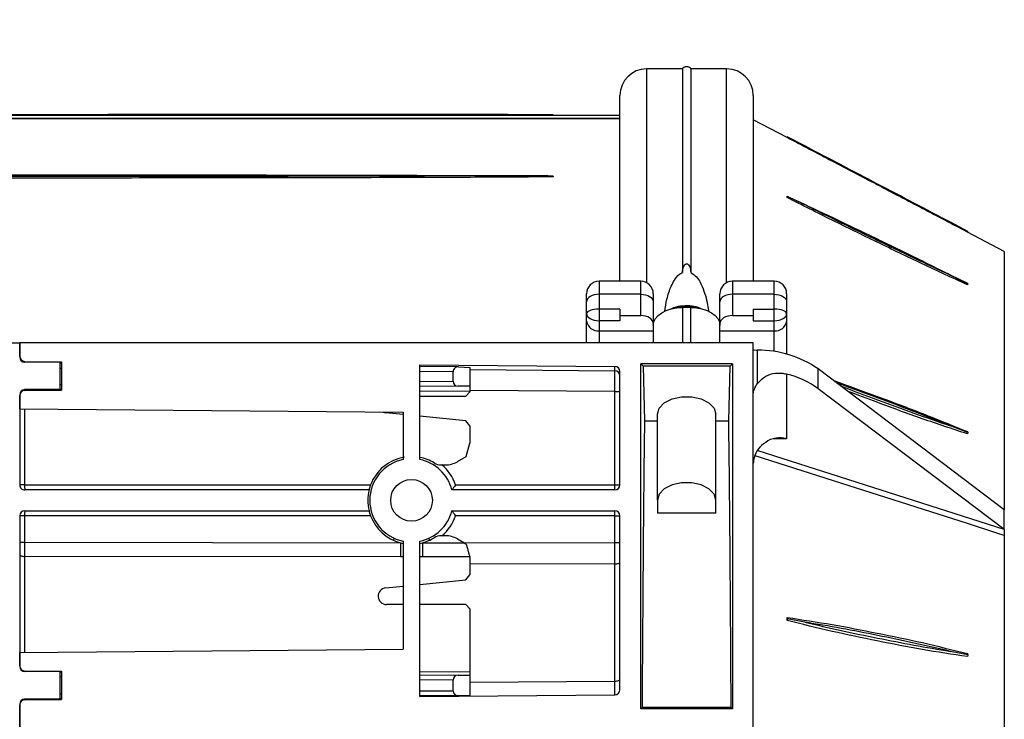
# Model space of a CAD drawing. Header units: centimetres. Extents: x -1062 to 5388, y 1642 to 2943.
# Tile 9 of 89: x -752 to -740, y 2318 to 2326. Entities that reach past the tile are written whole.
import ezdxf

# ---------------------------------------------------------------- set-up
doc = ezdxf.new("R2010")
doc.units = ezdxf.units.CM
doc.layers.add('M-EQPM', color=220, linetype='Continuous', lineweight=25)
doc.layers.add('M-XREF', color=252, linetype='Continuous')
doc.layers.add('XREF$0$Drzwi', color=8, linetype='Continuous')

# ---------------------------------------------------------------- blocks, each defined once
blk = doc.blocks.new('XREF')
at = {"layer": 'XREF$0$Drzwi'}
blk.add_arc((-775.92, 2332.176), 85.2, 270, 0, dxfattribs=at)
blk = doc.blocks.new('3')
for p, q in [((43.558, 87.264), (43.094, 86.378)), ((43.558, 87.264), (49.752, 87.264)), ((49.752, 87.264), (46.377, 82.8)), ((50.217, 87.249), (46.853, 82.8)), ((48.334, 81.347), (50.217, 87.249)), ((50.229, 87.264), (49.752, 87.264)), ((50.217, 87.249), (50.229, 87.264)), ((50.367, 87.264), (59.178, 87.264)), ((43.079, 86.386), (42.858, 85.97)), ((43.079, 86.386), (43.094, 86.378)), ((44.331, 86.386), (44.127, 85.97)), ((44.331, 86.386), (44.36, 86.378)), ((47.897, 86.386), (47.74, 85.97)), ((47.88, 86.378), (47.897, 86.386)), ((47.897, 86.386), (47.934, 86.378)), ((53.232, 86.386), (53.148, 85.97)), ((53.203, 86.378), (53.232, 86.386)), ((53.232, 86.386), (53.273, 86.378)), ((46.853, 82.8), (46.377, 82.8)), ((41.028, 82.476), (40.813, 82.058)), ((42.436, 82.476), (42.238, 82.058)), ((52.448, 82.476), (52.365, 82.058)), ((40.828, 82.051), (40.405, 81.242)), ((40.828, 82.051), (40.813, 82.058)), ((42.238, 82.058), (42.237, 82.051)), ((42.237, 82.051), (42.266, 82.051)), ((42.266, 82.051), (42.238, 82.058)), ((44.573, 82.042), (44.769, 82.042)), ((44.769, 82.042), (45.05, 82.042)), ((45.05, 82.042), (45.23, 82.042)), ((45.23, 82.042), (46.024, 82.042)), ((46.5, 82.042), (48.05, 82.042)), ((48.05, 82.042), (48.05, 81.727)), ((52.365, 82.058), (52.336, 82.051)), ((52.336, 82.051), (52.406, 82.051)), ((52.406, 82.051), (52.365, 82.058)), ((44.273, 81.742), (44.273, 80.742)), ((44.586, 81.742), (44.273, 81.742)), ((44.586, 81.742), (44.586, 80.742)), ((44.944, 81.742), (44.586, 81.742)), ((44.944, 81.242), (44.944, 81.742)), ((45.22, 81.742), (44.944, 81.742)), ((45.22, 81.242), (45.22, 81.742)), ((45.461, 81.742), (45.22, 81.742)), ((45.461, 80.442), (45.461, 81.742)), ((45.961, 81.742), (45.461, 81.742)), ((45.924, 81.337), (46.734, 81.337)), ((39.821, 81.242), (44.273, 81.242)), ((44.944, 81.242), (45.097, 81.242)), ((45.097, 80.742), (45.097, 81.242)), ((45.097, 81.242), (45.22, 81.242)), ((45.754, 81.242), (45.754, 63.642)), ((73.299, 81.242), (45.754, 81.242)), ((39.181, 80.602), (39.181, 79.742)), ((44.308, 80.602), (39.181, 80.602)), ((44.273, 80.742), (44.586, 80.742)), ((44.586, 80.742), (45.097, 80.742)), ((46.254, 80.742), (54.527, 80.742)), ((46.254, 80.742), (46.254, 78.542)), ((46.313, 80.683), (46.254, 80.742)), ((47.621, 80.653), (46.313, 80.683)), ((46.313, 80.683), (46.313, 78.601)), ((47.621, 80.342), (47.621, 80.653)), ((54.527, 80.742), (54.494, 80.709)), ((54.494, 80.709), (54.494, 78.575)), ((54.527, 80.742), (54.527, 78.542)), ((44.769, 80.442), (44.573, 80.442)), ((45.289, 80.442), (44.769, 80.442)), ((45.461, 80.442), (45.289, 80.442)), ((45.304, 80.441), (45.304, 80.442)), ((45.754, 80.442), (45.461, 80.442)), ((49.525, 80.342), (47.462, 80.342)), ((49.833, 80.342), (49.525, 80.342)), ((49.833, 80.342), (49.833, 78.942)), ((39.181, 79.742), (44.062, 79.742)), ((44.905, 79.742), (44.905, 79.542)), ((45.754, 79.742), (44.905, 79.742)), ((39.181, 79.542), (39.181, 78.682)), ((39.181, 79.542), (44.062, 79.542)), ((44.905, 79.542), (45.754, 79.542)), ((49.525, 78.942), (47.462, 78.942)), ((47.621, 78.631), (47.621, 78.942)), ((49.525, 78.942), (49.833, 78.942)), ((39.181, 78.682), (44.308, 78.682)), ((44.573, 78.842), (44.769, 78.842)), ((44.769, 78.842), (45.289, 78.842)), ((45.289, 78.842), (45.461, 78.842)), ((45.304, 78.842), (45.304, 78.843)), ((45.461, 77.542), (45.461, 78.842)), ((45.461, 78.842), (45.754, 78.842)), ((44.273, 78.542), (44.273, 77.542)), ((44.586, 78.542), (44.273, 78.542)), ((45.097, 78.542), (44.586, 78.542)), ((44.586, 78.542), (44.586, 77.542)), ((45.097, 78.042), (45.097, 78.542)), ((46.254, 78.542), (46.313, 78.601)), ((54.527, 78.542), (46.254, 78.542)), ((46.313, 78.601), (47.621, 78.631)), ((54.494, 78.575), (54.527, 78.542)), ((44.273, 78.042), (39.821, 78.042)), ((40.297, 78.042), (40.297, 76.442)), ((40.365, 49.242), (40.365, 78.042)), ((40.382, 78.042), (40.382, 49.242)), ((44.944, 78.042), (45.097, 78.042)), ((44.944, 78.042), (44.944, 77.542)), ((45.097, 78.042), (45.22, 78.042)), ((45.22, 78.042), (45.22, 77.542)), ((49.157, 78.042), (46.438, 78.042)), ((46.921, 77.923), (46.921, 78.042)), ((49.157, 77.923), (49.157, 78.042)), ((54.069, 78.042), (49.897, 78.042)), ((49.897, 77.923), (49.897, 78.042)), ((50.539, 77.923), (50.539, 78.042)), ((46.277, 73.242), (46.318, 77.923)), ((46.421, 77.923), (46.318, 77.923)), ((46.392, 74.442), (46.421, 77.923)), ((46.921, 77.923), (46.891, 74.442)), ((49.157, 77.923), (46.921, 77.923)), ((49.157, 74.1), (49.157, 77.923)), ((49.277, 77.922), (49.277, 74.01)), ((49.777, 74.01), (49.777, 77.922)), ((50.539, 77.923), (49.897, 77.923)), ((49.897, 77.923), (49.897, 74.1)), ((50.545, 74.3), (50.539, 77.923)), ((53.859, 77.923), (51.05, 77.923)), ((51.05, 77.923), (51.056, 74.442)), ((53.89, 74.442), (53.859, 77.923)), ((54.23, 73.242), (54.189, 77.923)), ((44.273, 77.542), (44.586, 77.542)), ((44.586, 77.542), (44.944, 77.542)), ((44.944, 77.542), (45.22, 77.542)), ((45.22, 77.542), (45.461, 77.542)), ((45.461, 77.542), (45.754, 77.542)), ((44.769, 77.242), (44.573, 77.242)), ((45.05, 77.242), (44.769, 77.242)), ((45.23, 77.242), (45.05, 77.242)), ((45.754, 77.242), (45.23, 77.242)), ((40.287, 76.442), (40.297, 76.442)), ((41.752, 76.442), (41.767, 76.442)), ((46.326, 74.166), (46.34, 74.442)), ((46.34, 74.442), (46.789, 74.442)), ((46.789, 74.442), (46.791, 74.161)), ((46.789, 74.442), (46.909, 74.442)), ((46.909, 74.442), (46.927, 74.442)), ((46.909, 74.442), (46.919, 73.242)), ((47.027, 74.342), (46.927, 74.442)), ((47.738, 74.442), (47.617, 74.343)), ((47.738, 74.442), (48.153, 74.442)), ((48.477, 74.356), (48.153, 74.442)), ((50.885, 74.438), (50.884, 73.307)), ((50.9, 74.442), (50.885, 74.438)), ((50.9, 74.442), (51.315, 74.442)), ((51.436, 74.343), (51.315, 74.442)), ((52.127, 74.442), (52.027, 74.342)), ((52.127, 74.442), (53.639, 74.442)), ((53.63, 73.242), (53.639, 74.442)), ((53.639, 74.442), (53.718, 74.442)), ((53.716, 74.16), (53.718, 74.442)), ((53.718, 74.442), (54.209, 74.442)), ((54.209, 74.442), (54.211, 74.16)), ((47.027, 73.242), (47.027, 74.342)), ((47.617, 74.343), (47.507, 73.242)), ((48.599, 74.143), (48.477, 74.356)), ((50.544, 74.299), (50.454, 74.143)), ((50.543, 73.307), (50.544, 74.299)), ((51.546, 73.242), (51.436, 74.343)), ((52.027, 74.342), (52.027, 73.242)), ((46.326, 74.161), (46.318, 73.242)), ((46.445, 74.042), (46.438, 73.242)), ((46.672, 74.042), (46.445, 74.042)), ((46.679, 73.242), (46.672, 74.042)), ((46.791, 74.161), (46.799, 73.242)), ((53.709, 73.242), (53.716, 74.16)), ((53.835, 74.039), (53.829, 73.242)), ((54.092, 74.039), (53.835, 74.039)), ((54.098, 73.242), (54.092, 74.039)), ((54.211, 74.16), (54.218, 73.242)), ((48.677, 73.755), (48.677, 73.855)), ((50.377, 73.855), (50.377, 73.755)), ((48.547, 73.242), (46.277, 73.242)), ((54.23, 73.242), (50.506, 73.242)), ((50.884, 73.307), (50.883, 73.242)), ((47.334, 63.642), (47.414, 72.842)), ((47.414, 72.842), (48.547, 72.842)), ((47.467, 72.842), (47.426, 72.422)), ((50.506, 72.842), (53.093, 72.842)), ((50.529, 63.761), (50.542, 72.775)), ((50.883, 72.775), (50.87, 63.761)), ((50.882, 72.842), (50.883, 72.775)), ((51.627, 72.422), (51.586, 72.842)), ((52.027, 72.842), (52.027, 72.442)), ((53.174, 63.642), (53.093, 72.842)), ((49.157, 63.761), (49.157, 72.059)), ((49.897, 72.059), (49.897, 63.761)), ((49.277, 72.022), (49.277, 63.762)), ((49.777, 63.762), (49.777, 72.022)), ((46.195, 63.761), (46.202, 64.642)), ((46.202, 64.642), (46.885, 64.642)), ((46.222, 64.602), (46.215, 63.761)), ((46.222, 64.602), (46.866, 64.602)), ((46.248, 64.642), (46.247, 64.602)), ((46.368, 64.642), (46.367, 64.602)), ((46.746, 64.602), (46.746, 64.642)), ((46.866, 64.642), (46.866, 64.602)), ((46.866, 64.602), (46.873, 63.761)), ((46.892, 63.761), (46.885, 64.642)), ((53.615, 63.761), (53.622, 64.642)), ((53.622, 64.642), (54.305, 64.642)), ((53.641, 64.602), (53.634, 63.761)), ((53.641, 64.602), (53.641, 64.642)), ((53.641, 64.602), (54.286, 64.602)), ((53.761, 64.642), (53.761, 64.602)), ((54.166, 64.602), (54.166, 64.642)), ((54.286, 64.642), (54.286, 64.602)), ((54.286, 64.602), (54.293, 63.761)), ((54.312, 63.761), (54.305, 64.642)), ((46.074, 63.642), (45.754, 63.642)), ((45.754, 46.042), (45.754, 63.642)), ((45.754, 63.642), (46.095, 63.642)), ((46.195, 63.761), (46.215, 63.761)), ((46.993, 63.644), (46.993, 63.642)), ((46.993, 63.642), (49.157, 63.642)), ((47.334, 63.642), (47.012, 63.642)), ((47.335, 63.761), (49.157, 63.761)), ((49.157, 63.761), (49.157, 63.642)), ((49.897, 63.761), (50.529, 63.761)), ((49.897, 63.761), (49.897, 63.642)), ((49.897, 63.642), (53.514, 63.642)), ((50.529, 63.642), (50.529, 63.761)), ((50.87, 63.761), (53.172, 63.761)), ((53.495, 63.642), (53.174, 63.642)), ((54.413, 63.642), (57.027, 63.642)), ((57.027, 63.642), (54.432, 63.642))]:
    blk.add_line(p, q)
at = {"flags": 128}
for points in [[(50.367, 87.264), (50.311, 87.087), (50.085, 86.378), (49.18, 83.544), (48.46, 81.284)], [(44.586, 81.742), (44.59, 81.801), (44.6, 81.857), (44.617, 81.909), (44.64, 81.954), (44.667, 81.992), (44.699, 82.019), (44.733, 82.036), (44.769, 82.042)], [(44.586, 80.742), (44.59, 80.684), (44.6, 80.627), (44.617, 80.575), (44.64, 80.53), (44.667, 80.493), (44.699, 80.465), (44.733, 80.448), (44.769, 80.442)], [(44.905, 79.742), (44.913, 79.879), (44.937, 80.01), (44.976, 80.131), (45.029, 80.237), (45.094, 80.324), (45.168, 80.389), (45.248, 80.429), (45.331, 80.442)], [(47.462, 78.942), (47.316, 78.984), (47.188, 79.106), (47.093, 79.292), (47.042, 79.521), (47.042, 79.764), (47.093, 79.992), (47.188, 80.178), (47.316, 80.3), (47.462, 80.342)], [(49.525, 80.342), (49.379, 80.3), (49.251, 80.178), (49.156, 79.992), (49.105, 79.764), (49.105, 79.521), (49.156, 79.292), (49.251, 79.106), (49.379, 78.984), (49.525, 78.942)], [(45.331, 78.842), (45.248, 78.856), (45.168, 78.895), (45.094, 78.96), (45.029, 79.047), (44.976, 79.153), (44.937, 79.274), (44.913, 79.406), (44.905, 79.542)], [(44.586, 78.542), (44.59, 78.601), (44.6, 78.657), (44.617, 78.709), (44.64, 78.754), (44.667, 78.792), (44.699, 78.819), (44.733, 78.836), (44.769, 78.842)], [(51.05, 77.923), (51.05, 77.946), (51.047, 77.969), (51.043, 77.989), (51.038, 78.007), (51.032, 78.022), (51.025, 78.033), (51.017, 78.04), (51.009, 78.042)], [(53.859, 77.923), (53.859, 77.946), (53.856, 77.969), (53.852, 77.989), (53.847, 78.007), (53.841, 78.022), (53.834, 78.033), (53.826, 78.04), (53.818, 78.042)], [(44.586, 77.542), (44.59, 77.484), (44.6, 77.427), (44.617, 77.375), (44.64, 77.33), (44.667, 77.293), (44.699, 77.265), (44.733, 77.248), (44.769, 77.242)], [(50.577, 74.356), (50.681, 74.384), (50.785, 74.411), (50.885, 74.438)], [(50.544, 74.299), (50.56, 74.327), (50.577, 74.356)], [(50.829, 63.642), (50.837, 63.644), (50.845, 63.651), (50.852, 63.662), (50.858, 63.677), (50.863, 63.695), (50.867, 63.716), (50.87, 63.738), (50.87, 63.761)], [(53.514, 63.642), (53.522, 63.644), (53.525, 63.646)]]:
    blk.add_lwpolyline(points, dxfattribs=at)
blk.add_circle((49.527, 73.042), 0.5)
for centre, radius, start, end in [((48.516, 81.337), 2.592, 145.6207, 179.985), ((48.629, 81.513), 2.194, 144.0783, 166.0462), ((44.573, 81.742), 0.3, 90, 180), ((45.19, 81.773), 0.272, 353.5953, 81.6837), ((45.763, 81.342), 0.161, 352.3065, 358.3665), ((39.821, 80.602), 0.64, 90, 180), ((44.573, 80.742), 0.3, 180, 270), ((45.986, 79.642), 1.105, 164.7511, 195.2489), ((39.821, 78.682), 0.64, 180, 270), ((44.573, 78.542), 0.3, 90, 180), ((46.541, 77.922), 0.12, 90.0255, 179.5291), ((49.157, 77.922), 0.12, 0, 90), ((49.897, 77.922), 0.12, 90, 180), ((54.069, 77.922), 0.12, 0.5, 90), ((49.186, 74.473), 3.45, 88.5041, 90.497), ((49.867, 74.473), 3.45, 89.5029, 91.496), ((44.573, 77.542), 0.3, 180, 270), ((45.19, 77.512), 0.272, 278.3163, 6.4047), ((49.527, 73.042), 1, 104.4775, 168.463), ((48.101, 73.855), 0.576, 0, 30), ((49.527, 73.043), 1.12, 109.2905, 139.3698), ((49.527, 73.042), 1, 11.537, 75.5225), ((49.527, 73.043), 1.12, 40.6302, 70.7095), ((50.952, 73.855), 0.576, 150, 180), ((48.357, 73.755), 0.32, 328.651, 0), ((50.697, 73.755), 0.32, 180, 211.349), ((49.527, 73.042), 1.05, 148.651, 169.0194), ((49.527, 73.042), 1.05, 14.5883, 31.349), ((50.918, 72.5), 1.071, 114.0315, 116.7063), ((50.713, 194.936), 121.63, 269.91971, 270.08029), ((49.527, 73.042), 1.05, 10.9806, 14.5883), ((49.527, 73.042), 1.05, 189.2355, 249.367), ((49.527, 73.042), 1, 191.537, 348.463), ((49.527, 73.042), 1.05, 290.633, 345.2535), ((49.527, 73.042), 1.05, 345.2535, 349.0194), ((50.712, 190.801), 118.026, 269.91725, 270.08275), ((50.035, 71.638), 1.071, 65.2463, 67.9222), ((47.227, 72.442), 0.2, 336.2904, 354.3174), ((51.827, 72.442), 0.2, 185.6826, 0), ((49.527, 73.042), 1.05, 256.2259, 283.7741), ((46.993, 63.762), 0.12, 180.45, 270), ((46.888, 64.038), 0.277, 266.9248, 270.9521), ((47.012, 63.762), 0.12, 180.5, 270), ((49.157, 63.762), 0.12, 270, 0), ((49.186, 67.587), 3.826, 269.5511, 271.3482), ((49.897, 63.762), 0.12, 180, 270), ((49.867, 67.587), 3.826, 268.6518, 270.4489), ((53.495, 63.762), 0.12, 270, 359.5), ((53.514, 63.762), 0.12, 270, 359.55), ((53.62, 64.189), 0.428, 269.2683, 271.9331), ((54.413, 63.762), 0.12, 180.45, 270), ((54.432, 63.762), 0.12, 180.5, 270)]:
    blk.add_arc(centre, radius, start, end)
for centre, major_axis, ratio, start_param, end_param in [((45.05, 81.742), (0, 0.3), 0.353554, 0, 1.570796), ((45.05, 81.742), (0, 0.3), 0.566421, 4.712389, 6.283185), ((45.917, 81.342), (0, 0.1), 0.053249, 3.141593, 4.493673), ((45.289, 80.742), (0, 0.3), 0.636995, 1.570796, 3.141593), ((59.527, 80.365), (20.347, 0), 0.017455, 1.820745, 2.195802), ((39.181, 79.642), (0, -0.1), 0.5, 3.141593, 6.283185), ((45.289, 78.542), (0, 0.3), 0.636995, 0, 1.570796), ((59.527, 78.919), (20.347, 0), 0.017455, 4.087383, 4.46244), ((46.438, 77.922), (0.12, 0), 0.999048, 1.570796, 3.132866), ((46.921, 77.922), (0.5, -0.001), 0.002094, 1.570856, 3.097946), ((50.539, 77.922), (1.5, 0), 0.000698, 1.22291, 1.570784), ((53.689, 77.922), (0.5, 0.001), 0.001468, 0.00001, 1.222865), ((45.05, 77.542), (0, 0.3), 0.353554, 1.570796, 3.141593), ((45.05, 77.542), (0, 0.3), 0.566421, 3.141593, 4.712389), ((46.446, 74.161), (0.111, 0.047), 0.988618, 2.6944, 4.308765), ((46.671, 74.161), (0.111, -0.046), 0.988868, 5.105103, 6.675838), ((53.836, 74.16), (0.047, 0.112), 0.988868, 1.963511, 3.534245), ((54.091, 74.16), (-0.047, 0.112), 0.988868, 2.74894, 4.319674), ((46.074, 63.762), (0.12, 0), 0.999048, 4.712389, 6.274459), ((46.095, 63.762), (-0.12, 0), 0.999048, 1.570796, 3.133739), ((50.529, 63.762), (1, 0), 0.000942, 4.712399, 5.060275), ((53.812, 63.762), (0.5, -0.001), 0.001468, 6.000156, 6.283201)]:
    blk.add_ellipse(centre, major_axis=major_axis, ratio=ratio, start_param=start_param, end_param=end_param)
for points, knots in [([(50.229, 87.264), (50.239, 87.264), (50.26, 87.264), (50.299, 87.264), (50.337, 87.264), (50.358, 87.264), (50.367, 87.264)], [0, 0, 0, 0, 0.2708412, 0.5424403, 0.7913511, 1, 1, 1, 1]), ([(43.094, 86.378), (42.905, 86.017), (42.528, 85.297), (41.961, 84.214), (41.394, 83.132), (41.017, 82.411), (40.828, 82.051)], [0, 0, 0, 0, 0.249987, 0.50002, 0.750035, 1, 1, 1, 1]), ([(42.237, 82.051), (42.403, 82.411), (42.737, 83.132), (43.26, 84.214), (43.784, 85.297), (44.148, 86.018), (44.33, 86.378)], [0, 0, 0, 0, 0.249988, 0.50002, 0.750035, 1, 1, 1, 1]), ([(44.36, 86.378), (44.193, 86.017), (43.86, 85.297), (43.337, 84.214), (42.812, 83.132), (42.448, 82.411), (42.266, 82.051)], [0, 0, 0, 0, 0.249987, 0.50002, 0.750034, 1, 1, 1, 1]), ([(46.656, 83.17), (46.782, 83.518), (47.038, 84.227), (47.438, 85.297), (47.733, 86.018), (47.88, 86.378)], [0, 0, 0, 0, 0.325461, 0.662765, 1, 1, 1, 1]), ([(47.934, 86.378), (47.815, 86.017), (47.576, 85.297), (47.225, 84.338), (46.998, 83.74), (46.908, 83.503)], [0, 0, 0, 0, 0.376287, 0.752643, 1, 1, 1, 1]), ([(52.336, 82.051), (52.389, 82.411), (52.497, 83.132), (52.711, 84.214), (52.931, 85.297), (53.112, 86.018), (53.203, 86.378)], [0, 0, 0, 0, 0.249987, 0.50002, 0.750035, 1, 1, 1, 1]), ([(53.273, 86.378), (53.22, 86.017), (53.112, 85.297), (52.898, 84.214), (52.678, 83.132), (52.497, 82.411), (52.406, 82.051)], [0, 0, 0, 0, 0.249988, 0.50002, 0.750035, 1, 1, 1, 1]), ([(41.028, 82.476), (41.181, 82.767), (41.486, 83.35), (41.943, 84.223), (42.401, 85.097), (42.706, 85.679), (42.858, 85.97)], [0, 0, 0, 0, 0.249997, 0.499991, 0.750002, 1, 1, 1, 1]), ([(42.858, 85.97), (42.706, 85.679), (42.401, 85.097), (41.943, 84.223), (41.486, 83.35), (41.181, 82.767), (41.028, 82.476)], [0, 0, 0, 0, 0.249995, 0.499987, 0.749996, 1, 1, 1, 1]), ([(42.436, 82.476), (42.581, 82.767), (42.871, 83.35), (43.295, 84.223), (43.716, 85.097), (43.99, 85.679), (44.127, 85.97)], [0, 0, 0, 0, 0.249997, 0.499991, 0.750002, 1, 1, 1, 1]), ([(44.127, 85.97), (43.982, 85.679), (43.693, 85.097), (43.268, 84.223), (42.847, 83.35), (42.573, 82.767), (42.436, 82.476)], [0, 0, 0, 0, 0.249995, 0.499987, 0.749996, 1, 1, 1, 1]), ([(47.74, 85.97), (47.625, 85.679), (47.395, 85.097), (47.069, 84.223), (46.841, 83.607), (46.728, 83.282), (46.716, 83.249)], [0, 0, 0, 0, 0.320969, 0.6419346, 0.9629216, 1, 1, 1, 1]), ([(46.784, 83.339), (46.786, 83.342), (46.901, 83.637), (47.117, 84.223), (47.439, 85.097), (47.64, 85.679), (47.74, 85.97)], [0, 0, 0, 0, 0.004063, 0.336032, 0.668025, 1, 1, 1, 1]), ([(52.448, 82.476), (52.515, 82.767), (52.651, 83.35), (52.83, 84.223), (53.001, 85.097), (53.099, 85.679), (53.148, 85.97)], [0, 0, 0, 0, 0.249997, 0.49999, 0.750002, 1, 1, 1, 1]), ([(53.148, 85.97), (53.08, 85.679), (52.944, 85.097), (52.765, 84.223), (52.594, 83.35), (52.496, 82.767), (52.448, 82.476)], [0, 0, 0, 0, 0.249995, 0.499987, 0.749996, 1, 1, 1, 1]), ([(46.734, 81.337), (46.678, 81.386), (46.566, 81.484), (46.476, 81.707), (46.468, 81.901), (46.493, 82.011), (46.5, 82.042)], [0, 0, 0, 0, 0.297091, 0.594423, 0.886249, 1, 1, 1, 1]), ([(48.05, 82.042), (48.05, 82.041), (48.031, 81.956), (48.014, 81.821), (48.056, 81.694), (48.071, 81.648)], [0, 0, 0, 0, 0.005966, 0.639636, 1, 1, 1, 1]), ([(48.071, 81.648), (48.114, 81.575), (48.198, 81.427), (48.394, 81.286), (48.551, 81.244), (48.636, 81.242), (48.646, 81.242)], [0, 0, 0, 0, 0.318885, 0.637764, 0.95682, 1, 1, 1, 1]), ([(46.974, 81.242), (46.973, 81.242), (46.929, 81.242), (46.857, 81.258), (46.77, 81.315), (46.734, 81.337)], [0, 0, 0, 0, 0.006216, 0.596656, 1, 1, 1, 1]), ([(44.062, 79.742), (44.087, 79.78), (44.179, 79.919), (44.452, 80.042), (44.743, 80.136), (44.957, 80.166), (45.017, 80.175)], [0, 0, 0, 0, 0.107245, 0.392564, 0.830686, 1, 1, 1, 1]), ([(44.935, 79.99), (44.924, 79.967), (44.885, 79.882), (44.857, 79.712), (44.867, 79.495), (44.9, 79.342), (44.938, 79.276), (44.94, 79.274)], [0, 0, 0, 0, 0.10398, 0.379149, 0.688701, 0.991057, 1, 1, 1, 1]), ([(44.062, 79.542), (44.049, 79.543), (44.003, 79.544), (43.941, 79.559), (43.888, 79.587), (43.865, 79.61), (43.857, 79.627), (43.855, 79.641), (43.856, 79.655), (43.864, 79.671), (43.886, 79.697), (43.952, 79.732), (44.017, 79.738), (44.062, 79.742)], [0, 0, 0, 0, 0.083121, 0.293955, 0.39936, 0.452255, 0.475679, 0.499329, 0.520151, 0.546199, 0.59043, 0.711444, 1, 1, 1, 1]), ([(45, 79.117), (44.899, 79.132), (44.688, 79.163), (44.438, 79.246), (44.242, 79.349), (44.125, 79.433), (44.077, 79.518), (44.062, 79.542)], [0, 0, 0, 0, 0.293691, 0.611614, 0.770584, 0.933611, 1, 1, 1, 1]), ([(40.287, 76.442), (40.287, 76.415), (40.285, 76.291), (40.283, 76.12), (40.277, 75.193), (40.277, 74.164), (40.277, 73.132), (40.277, 72.882), (40.277, 72.829), (40.277, 72.827)], [0, 0, 0, 0, 0.022771, 0.102278, 0.142031, 0.791869, 0.95657, 0.997745, 1, 1, 1, 1]), ([(40.297, 76.442), (40.298, 76.31), (40.298, 75.649), (40.299, 74.458), (40.3, 72.341), (40.3, 69.695), (40.301, 66.519), (40.301, 63.344), (40.301, 60.168), (40.3, 57.026), (40.3, 54.43), (40.299, 52.636), (40.298, 51.611), (40.298, 51.098), (40.297, 50.842)], [0, 0, 0, 0, 0.015506, 0.077527, 0.139547, 0.263585, 0.387624, 0.511662, 0.6357, 0.759739, 0.879864, 0.939929, 0.969963, 1, 1, 1, 1]), ([(41.752, 76.442), (41.751, 76.423), (41.749, 76.311), (41.748, 76.153), (41.742, 75.375), (41.742, 74.505), (41.742, 73.636), (41.742, 73.401), (41.742, 73.353), (41.742, 73.35)], [0, 0, 0, 0, 0.0187537, 0.108638, 0.1535808, 0.7728712, 0.9526402, 0.9975827, 1, 1, 1, 1]), ([(41.767, 76.442), (41.769, 76.31), (41.777, 75.649), (41.782, 74.458), (41.79, 72.341), (41.795, 69.695), (41.798, 66.519), (41.799, 63.344), (41.798, 60.168), (41.794, 57.026), (41.788, 54.43), (41.781, 52.636), (41.776, 51.611), (41.77, 51.098), (41.767, 50.842)], [0, 0, 0, 0, 0.015506, 0.077527, 0.139546, 0.263585, 0.387624, 0.511662, 0.6357, 0.759739, 0.879864, 0.939929, 0.969963, 1, 1, 1, 1]), ([(41.754, 50.842), (41.752, 50.974), (41.744, 51.636), (41.739, 52.827), (41.731, 54.943), (41.726, 57.59), (41.723, 60.765), (41.722, 63.941), (41.723, 67.116), (41.727, 70.258), (41.732, 72.855), (41.74, 74.648), (41.743, 75.417), (41.746, 75.674), (41.746, 75.674)], [0, 0, 0, 0, 0.015986, 0.079926, 0.143865, 0.271742, 0.399619, 0.527496, 0.655373, 0.78325, 0.907093, 0.969017, 0.999981, 1, 1, 1, 1]), ([(49.157, 74.1), (49.157, 74.1), (49.159, 74.099), (49.176, 74.087), (49.204, 74.066), (49.236, 74.042), (49.259, 74.025), (49.274, 74.013), (49.276, 74.011), (49.277, 74.01)], [0, 0, 0, 0, 0.004775, 0.03904, 0.290433, 0.500545, 0.675342, 0.837403, 1, 1, 1, 1]), ([(49.897, 74.1), (49.896, 74.1), (49.894, 74.099), (49.877, 74.087), (49.849, 74.066), (49.817, 74.042), (49.794, 74.025), (49.779, 74.013), (49.777, 74.011), (49.777, 74.01)], [0, 0, 0, 0, 0.004778, 0.039042, 0.290435, 0.500548, 0.675342, 0.837403, 1, 1, 1, 1]), ([(41.742, 73.35), (41.737, 71.422), (41.73, 68.214), (41.729, 64.686), (41.729, 63.006), (41.73, 60.333), (41.732, 57.389), (41.74, 54.525), (41.742, 53.934)], [0, 0, 0, 0, 0.2978838, 0.4956567, 0.5451, 0.5574608, 0.9087206, 1, 1, 1, 1]), ([(41.742, 53.934), (41.746, 55.862), (41.754, 59.07), (41.755, 62.598), (41.755, 64.278), (41.754, 66.951), (41.752, 69.895), (41.744, 72.759), (41.742, 73.35)], [0, 0, 0, 0, 0.297884, 0.495657, 0.5451, 0.557461, 0.908721, 1, 1, 1, 1]), ([(40.277, 54.458), (40.277, 54.538), (40.277, 54.7), (40.277, 54.955), (40.277, 55.259), (40.277, 55.613), (40.277, 56.003), (40.277, 56.391), (40.277, 56.774), (40.277, 57.149), (40.277, 57.516), (40.277, 57.871), (40.277, 58.213), (40.277, 58.542), (40.277, 58.857), (40.277, 59.157), (40.277, 59.442), (40.277, 60.908), (40.277, 62.598), (40.277, 64.278), (40.277, 66.951), (40.277, 69.435), (40.277, 71.968), (40.277, 72.353), (40.277, 72.639), (40.277, 72.796), (40.277, 72.827)], [0, 0, 0, 0, 0.013173, 0.026346, 0.041626, 0.062869, 0.084159, 0.105328, 0.126223, 0.146711, 0.166678, 0.186032, 0.204698, 0.222623, 0.239769, 0.256111, 0.271642, 0.286359, 0.495409, 0.547671, 0.560737, 0.932068, 0.953304, 0.974358, 0.995046, 1, 1, 1, 1]), ([(40.277, 72.827), (40.277, 72.826), (40.277, 72.7), (40.277, 72.445), (40.277, 72.061), (40.277, 71.671), (40.277, 71.281), (40.277, 70.893), (40.277, 70.51), (40.277, 70.135), (40.277, 69.769), (40.277, 69.414), (40.277, 69.071), (40.277, 68.742), (40.277, 68.427), (40.277, 68.127), (40.277, 67.842), (40.277, 67.052), (40.277, 66.358), (40.277, 65.754)], [0, 0, 0, 0, 0.000017, 0.05353, 0.108114, 0.163287, 0.218582, 0.273562, 0.327833, 0.381045, 0.432905, 0.483171, 0.531652, 0.578208, 0.622739, 0.665186, 0.705521, 0.743747, 1, 1, 1, 1]), ([(49.157, 72.059), (49.17, 72.054), (49.198, 72.044), (49.235, 72.033), (49.262, 72.026), (49.275, 72.023), (49.276, 72.022), (49.277, 72.022)], [0, 0, 0, 0, 0.228506, 0.457398, 0.676462, 0.886354, 1, 1, 1, 1]), ([(49.777, 72.022), (49.778, 72.023), (49.78, 72.023), (49.8, 72.028), (49.829, 72.036), (49.863, 72.047), (49.886, 72.056), (49.897, 72.059)], [0, 0, 0, 0, 0.204448, 0.40882, 0.615147, 0.827207, 1, 1, 1, 1])]:
    blk.add_open_spline(points, degree=3, knots=knots)

msp = doc.modelspace()

# ---------------------------------------------------------------- block references
at = {"layer": 'M-EQPM', "xscale": 0.4999999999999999, "yscale": 0.4999999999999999, "zscale": 0.5, "rotation": 270}
msp.add_blockref('3', (-783.416, 2345.087), dxfattribs=at)
at = {"layer": 'M-XREF'}
msp.add_blockref('XREF', (0, 0), dxfattribs=at)

doc.saveas('drawing.dxf')
